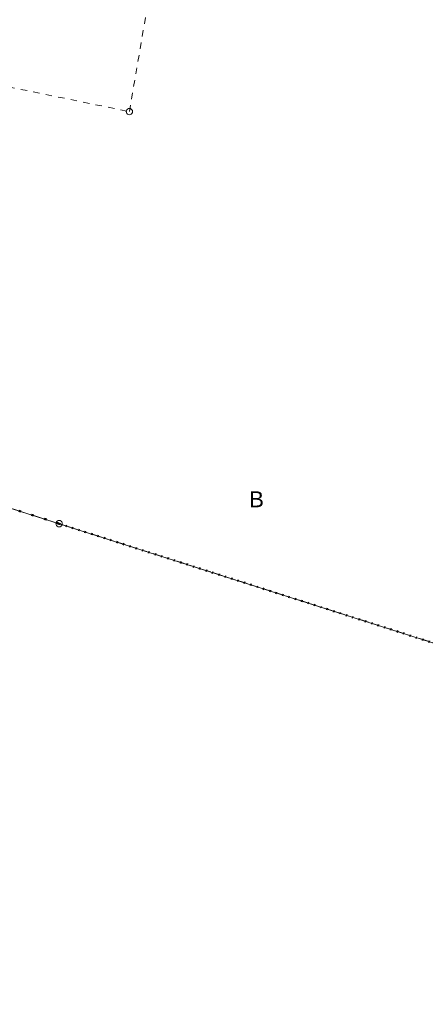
# Model space of a CAD drawing. Header units: millimetres. Extents: x 6421400 to 6424255, y 5791334 to 5793836.
# Tile 12 of 101: x 6422558 to 6422590, y 5792857 to 5792934. Entities that reach past the tile are written whole.
import ezdxf
from ezdxf.enums import TextEntityAlignment as Align

# ---------------------------------------------------------------- set-up
doc = ezdxf.new("R2010")
doc.units = ezdxf.units.MM
doc.linetypes.add('KROPK2', pattern=[1, 0.05, -0.95])
doc.linetypes.add('PRZER1-1', pattern=[1, 0.5, -0.5])
doc.layers.get('0').update_dxf_attribs({"color": 252})
for name, color, linetype, lineweight in [('GEPPGD', 252, 'Continuous', 18), ('GESDZI', 252, 'Continuous', 18), ('GESJAE', 252, 'Continuous', 35), ('GESUZY', 252, 'Continuous', 18), ('GESUZY_O', 252, 'Continuous', 18)]:
    doc.layers.add(name, color=color, linetype=linetype, lineweight=lineweight)
doc.layers.add('xref', color=252, linetype='Continuous')
doc.styles.add('Arial', font='arial.ttf')

# ---------------------------------------------------------------- blocks, each defined once
blk = doc.blocks.new('GEPPGD1_1')
at = {"color": 0}
blk.add_lwpolyline([(0.25, 0), (0.237764, -0.077254), (0.202254, -0.146946), (0.146946, -0.202254), (0.077254, -0.237764), (0, -0.25), (-0.077254, -0.237764), (-0.146946, -0.202254), (-0.202254, -0.146946), (-0.237764, -0.077254), (-0.25, 0), (-0.237764, 0.077254), (-0.202254, 0.146946), (-0.146946, 0.202254), (-0.077254, 0.237764), (0, 0.25), (0.077254, 0.237764), (0.146946, 0.202254), (0.202254, 0.146946), (0.237764, 0.077254)], close=True, dxfattribs=at)
blk = doc.blocks.new('G$CC51CC4AD')
at = {"layer": 'GESDZI', "linetype": 'Continuous', "lineweight": 18, "elevation": 10.3}
blk.add_lwpolyline([(6422517.908, 5792654.589), (6422512.364, 5792749.736), (6422512.034, 5792755.486), (6422511.249, 5792768.961), (6422509.784, 5792794.117), (6422508.32, 5792819.272), (6422506.854, 5792844.428), (6422505.39, 5792869.582), (6422503.098, 5792908.944), (6422502.866, 5792912.922), (6422561.056, 5792894.346), (6422593.676, 5792883.938), (6422625.205, 5792873.874), (6422633.219, 5792871.316), (6422635.086, 5792870.721), (6422630.461, 5792804.26), (6422568.66, 5792800.68), (6422571.58, 5792766.51), (6422626.228, 5792743.45), (6422624.574, 5792719.673)], dxfattribs=at)
at = {"layer": 'GESJAE', "linetype": 'KROPK2', "lineweight": 50, "elevation": 10.3}
for points in [[(6422907.81, 5792890.473), (6422840.351, 5792905.8), (6422794.841, 5792915.278), (6422794.32, 5792925.538), (6422794.3, 5792925.978), (6422777.25, 5792929.18), (6422728.351, 5792938.363), (6422705.292, 5792942.694), (6422677.181, 5792947.972), (6422669.801, 5792949.352), (6422646.821, 5792953.661), (6422642.643, 5792954.401), (6422632.881, 5792956.46), (6422632.062, 5792952.02), (6422630.082, 5792941.18), (6422628.613, 5792932.83), (6422626.333, 5792919.86), (6422625.845, 5792899.88), (6422625.595, 5792889.89), (6422625.205, 5792873.874), (6422593.676, 5792883.938), (6422561.056, 5792894.346), (6422502.866, 5792912.922), (6422491.896, 5792913.762)], [(6422491.896, 5792913.762), (6422502.866, 5792912.922), (6422561.056, 5792894.346), (6422593.676, 5792883.938), (6422625.205, 5792873.874), (6422625.595, 5792889.89), (6422625.845, 5792899.88), (6422626.333, 5792919.86), (6422628.613, 5792932.83), (6422630.082, 5792941.18), (6422632.062, 5792952.02), (6422632.881, 5792956.46), (6422642.643, 5792954.401), (6422646.821, 5792953.661), (6422669.801, 5792949.352), (6422677.181, 5792947.972), (6422705.292, 5792942.694), (6422728.351, 5792938.363), (6422777.25, 5792929.18), (6422794.3, 5792925.978), (6422794.32, 5792925.538), (6422794.841, 5792915.278), (6422840.351, 5792905.8), (6422907.81, 5792890.473)]]:
    blk.add_lwpolyline(points, dxfattribs=at)
at = {"layer": 'GESUZY', "linetype": 'PRZER1-1', "lineweight": 18, "elevation": 10.18}
blk.add_lwpolyline([(6422570.343, 5792948.886), (6422576.42, 5792947.639), (6422590.843, 5792944.678), (6422625.383, 5792937.569), (6422628.613, 5792932.83), (6422626.333, 5792919.86), (6422625.845, 5792899.88), (6422625.595, 5792889.89), (6422625.205, 5792873.874), (6422593.676, 5792883.938), (6422561.056, 5792894.346), (6422502.866, 5792912.922), (6422508.085, 5792938.743), (6422566.574, 5792926.746)], close=True, dxfattribs=at)
blk.add_lwpolyline([(6422517.908, 5792654.589), (6422512.364, 5792749.736), (6422512.034, 5792755.486), (6422511.249, 5792768.961), (6422509.784, 5792794.117), (6422508.884, 5792809.575), (6422508.32, 5792819.272), (6422506.854, 5792844.428), (6422505.39, 5792869.582), (6422503.098, 5792908.944), (6422502.866, 5792912.922), (6422561.056, 5792894.346), (6422593.676, 5792883.938), (6422625.205, 5792873.874), (6422633.219, 5792871.316), (6422635.086, 5792870.721), (6422630.461, 5792804.26), (6422626.228, 5792743.45), (6422624.574, 5792719.673)], dxfattribs=at)
at = {"layer": 'GEPPGD', "linetype": 'Continuous', "lineweight": 18, "rotation": 90}
for p in [(6422566.574, 5792926.746, 10.32), (6422561.056, 5792894.346, 10.32)]:
    blk.add_blockref('GEPPGD1_1', p, dxfattribs=at)
at = {"layer": 'GESUZY_O', "linetype": 'Continuous', "lineweight": 0, "style": 'Arial'}
blk.add_text('B', height=1.25, rotation=360, dxfattribs=at).set_placement((6422576.561, 5792895.639, 10.8), align=Align.CENTER)

msp = doc.modelspace()

# ---------------------------------------------------------------- block references
at = {"layer": 'xref'}
msp.add_blockref('G$CC51CC4AD', (0, 0), dxfattribs=at)

doc.saveas('drawing.dxf')
